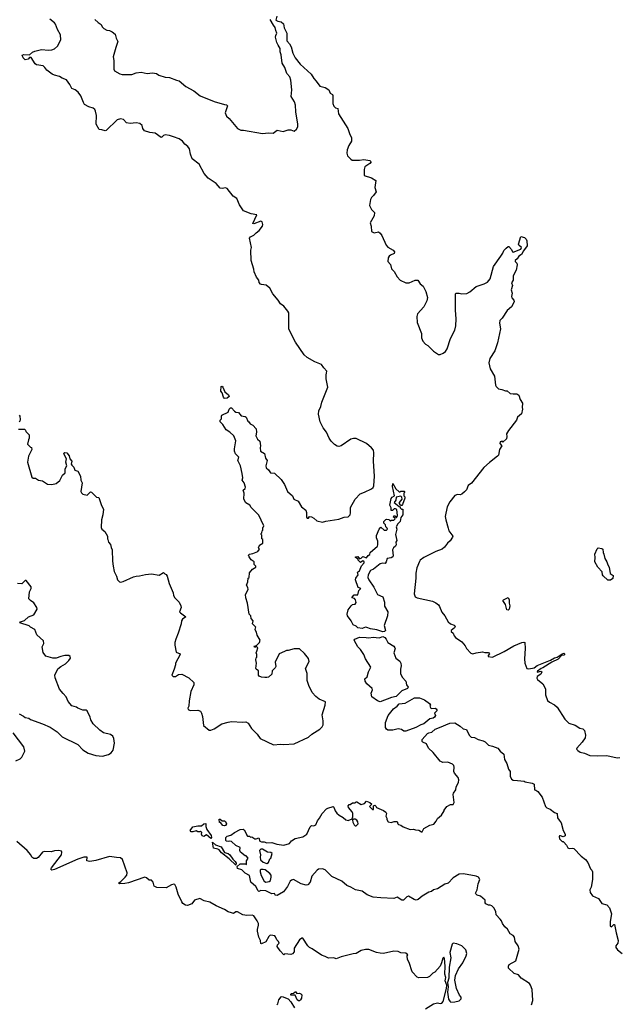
# Model space of a CAD drawing. Extents: x 2239781 to 2394849, y 665654 to 770575.
# Tile 10 of 147: x 2284660 to 2291628, y 685572 to 697040. Entities that reach past the tile are written whole.
import ezdxf

# ---------------------------------------------------------------- set-up
doc = ezdxf.new("R2010")
doc.units = 0

msp = doc.modelspace()

# ---------------------------------------------------------------- linework, layer by layer
at = {"layer": '0CON10XD'}
for points in [[(2288232, 692922), (2288235, 692948), (2288200, 692985), (2288174, 693024), (2288095, 693057), (2288005, 693104), (2287970, 693135), (2287869, 693285), (2287792, 693435), (2287792, 693625), (2287782, 693645), (2287735, 693703), (2287695, 693731), (2287669, 693775), (2287606, 693846), (2287571, 693915), (2287529, 693949), (2287475, 693954), (2287461, 693961), (2287448, 693978), (2287443, 694005), (2287415, 694042), (2287388, 694105), (2287386, 694135), (2287356, 694236), (2287351, 694355), (2287358, 694385), (2287334, 694495), (2287345, 694512), (2287385, 694530), (2287411, 694559), (2287448, 694585), (2287486, 694635), (2287491, 694655), (2287481, 694685), (2287465, 694694), (2287385, 694663), (2287373, 694665), (2287419, 694769), (2287355, 694780), (2287265, 694812), (2287220, 694885), (2287186, 694956), (2287145, 694986), (2287075, 695074), (2287055, 695081), (2287015, 695074), (2286995, 695078), (2286945, 695131), (2286853, 695193), (2286808, 695248), (2286749, 695359), (2286668, 695418), (2286647, 695475), (2286636, 695535), (2286616, 695565), (2286582, 695592), (2286555, 695626), (2286515, 695654), (2286452, 695675), (2286405, 695691), (2286355, 695698), (2286335, 695692), (2286315, 695670), (2286305, 695669), (2286238, 695718), (2286175, 695726), (2286113, 695745), (2286095, 695772), (2286086, 695806), (2286060, 695830), (2286015, 695838), (2285945, 695830), (2285905, 695840), (2285867, 695877), (2285835, 695884), (2285794, 695875), (2285665, 695748), (2285654, 695744), (2285615, 695758), (2285585, 695760), (2285549, 695825), (2285553, 695925), (2285544, 695975), (2285535, 695994), (2285515, 696010), (2285464, 696024), (2285415, 696053), (2285401, 696075), (2285373, 696153), (2285342, 696195), (2285305, 696223), (2285265, 696238), (2285244, 696285), (2285205, 696341), (2285155, 696358), (2285125, 696380), (2285065, 696393), (2285036, 696406), (2284975, 696453), (2284954, 696485), (2284935, 696501), (2284854, 696514), (2284840, 696525), (2284795, 696600), (2284775, 696600), (2284758, 696582), (2284724, 696574), (2284700, 696595), (2284690, 696625), (2284707, 696633), (2284775, 696630), (2284809, 696661), (2284838, 696675), (2284915, 696694), (2284995, 696687), (2285035, 696689), (2285065, 696699), (2285100, 696730), (2285139, 696805), (2285134, 696865), (2285100, 696925), (2285077, 696987), (2285065, 697005), (2285011, 697045)], [(2285533, 697043), (2285575, 697006), (2285610, 696985), (2285621, 696955), (2285638, 696938), (2285675, 696918), (2285705, 696914), (2285735, 696899), (2285771, 696871), (2285782, 696825), (2285803, 696785), (2285777, 696715), (2285748, 696608), (2285756, 696565), (2285754, 696464), (2285764, 696444), (2285825, 696409), (2285851, 696401), (2285965, 696402), (2286015, 696422), (2286075, 696430), (2286145, 696414), (2286205, 696422), (2286254, 696414), (2286280, 696395), (2286355, 696369), (2286405, 696366), (2286485, 696334), (2286515, 696329), (2286592, 696262), (2286685, 696212), (2286762, 696152), (2286925, 696086), (2287045, 696053), (2287067, 696047), (2287078, 696035), (2287052, 695955), (2287068, 695915), (2287098, 695888), (2287195, 695773), (2287235, 695752), (2287265, 695752), (2287485, 695713), (2287555, 695722), (2287612, 695718), (2287655, 695752), (2287725, 695737), (2287785, 695758), (2287815, 695758), (2287855, 695742), (2287882, 695765), (2287896, 695794), (2287896, 695825), (2287874, 695965), (2287872, 696045), (2287858, 696085), (2287821, 696145), (2287827, 696223), (2287817, 696337), (2287806, 696375), (2287768, 696415), (2287745, 696484), (2287714, 696535), (2287702, 696632), (2287691, 696665), (2287692, 696705), (2287668, 696745), (2287654, 696775), (2287639, 696835), (2287640, 696855), (2287652, 696885), (2287640, 696915), (2287635, 696950), (2287613, 696975), (2287574, 697044)], [(2287652, 697082), (2287640, 697035), (2287663, 697023), (2287705, 697016), (2287731, 696991), (2287738, 696945), (2287770, 696885), (2287768, 696795), (2287800, 696760), (2287821, 696725), (2287840, 696650), (2287867, 696595), (2287925, 696521), (2288054, 696405), (2288082, 696355), (2288111, 696325), (2288153, 696265), (2288215, 696249), (2288258, 696225), (2288272, 696185), (2288299, 696169), (2288306, 696156), (2288303, 696065), (2288315, 696032), (2288335, 696013), (2288364, 696004), (2288371, 695945), (2288481, 695771), (2288498, 695715), (2288521, 695665), (2288522, 695625), (2288491, 695575), (2288471, 695525), (2288469, 695485), (2288476, 695456), (2288514, 695414), (2288530, 695405), (2288614, 695404), (2288665, 695411), (2288735, 695399), (2288752, 695385), (2288735, 695364), (2288677, 695325), (2288668, 695295), (2288670, 695225), (2288755, 695198), (2288807, 695167), (2288794, 695085), (2288808, 695035), (2288779, 694991), (2288755, 694970), (2288742, 694945), (2288732, 694875), (2288755, 694830), (2288788, 694795), (2288787, 694757), (2288738, 694675), (2288750, 694635), (2288755, 694572), (2288785, 694558), (2288835, 694570), (2288854, 694554), (2288876, 694525), (2288925, 694412), (2288945, 694390), (2289007, 694357), (2289021, 694335), (2289018, 694315), (2288975, 694299), (2288959, 694285), (2288949, 694265), (2288946, 694225), (2288977, 694187), (2288989, 694139), (2289018, 694108), (2289054, 694044), (2289088, 694005), (2289155, 693974), (2289195, 693974), (2289265, 694006), (2289295, 694008), (2289323, 693965), (2289358, 693935), (2289388, 693875), (2289406, 693805), (2289399, 693765), (2289364, 693696), (2289292, 693615), (2289283, 693585), (2289286, 693515), (2289336, 693385), (2289337, 693335), (2289352, 693295), (2289385, 693262), (2289412, 693245), (2289475, 693178), (2289535, 693142), (2289555, 693142), (2289590, 693155), (2289618, 693175), (2289634, 693206), (2289674, 693325), (2289724, 693425), (2289738, 693475), (2289742, 693555), (2289734, 693655), (2289732, 693845), (2289737, 693853), (2289774, 693856), (2289805, 693847), (2289865, 693852), (2289901, 693869), (2289975, 693932), (2290065, 693962), (2290106, 693984), (2290135, 694020), (2290173, 694165), (2290262, 694285), (2290285, 694320), (2290295, 694350), (2290322, 694378), (2290345, 694400), (2290355, 694400), (2290385, 694362), (2290395, 694338), (2290405, 694331), (2290494, 694366), (2290499, 694385), (2290469, 694415), (2290466, 694425), (2290493, 694515), (2290535, 694504), (2290554, 694485), (2290561, 694465), (2290567, 694405), (2290526, 694346)], [(2290526, 694346), (2290501, 694305), (2290470, 694285), (2290451, 694255), (2290427, 694235), (2290427, 694225), (2290446, 694205), (2290451, 694185), (2290437, 694123), (2290402, 694055), (2290403, 694007), (2290384, 693975), (2290396, 693945), (2290381, 693895), (2290392, 693855), (2290385, 693815), (2290389, 693799), (2290413, 693773), (2290416, 693755), (2290383, 693697), (2290335, 693652), (2290277, 693563), (2290249, 693535), (2290246, 693505), (2290258, 693438), (2290223, 693275), (2290189, 693185), (2290134, 693095), (2290119, 693045), (2290135, 692972), (2290185, 692890), (2290198, 692785), (2290207, 692767), (2290235, 692742), (2290272, 692732), (2290315, 692718), (2290335, 692718), (2290368, 692688), (2290405, 692681), (2290445, 692682), (2290471, 692665), (2290487, 692615), (2290511, 692575), (2290507, 692525), (2290514, 692505), (2290500, 692450), (2290455, 692410), (2290442, 692375), (2290348, 692255), (2290328, 692215), (2290332, 692185), (2290325, 692160), (2290285, 692120), (2290275, 692130), (2290252, 692125), (2290248, 692105), (2290270, 692075), (2290243, 692035), (2290232, 691968), (2290222, 691955), (2290127, 691883), (2290064, 691826), (2289918, 691642), (2289880, 691615), (2289860, 691565), (2289839, 691541), (2289807, 691513), (2289785, 691508), (2289755, 691510), (2289725, 691498), (2289665, 691423), (2289634, 691365), (2289614, 691255), (2289619, 691215), (2289646, 691116), (2289656, 691086), (2289700, 691025), (2289698, 691012), (2289670, 690970), (2289640, 690945), (2289605, 690898), (2289578, 690875), (2289505, 690848), (2289365, 690777), (2289323, 690747), (2289312, 690728), (2289283, 690655), (2289272, 690595), (2289272, 690535), (2289252, 690352), (2289265, 690320), (2289285, 690308), (2289465, 690268), (2289505, 690248), (2289533, 690223), (2289546, 690206), (2289575, 690140), (2289608, 690098), (2289647, 690025), (2289673, 690005), (2289719, 689989), (2289728, 689978), (2289722, 689958), (2289682, 689925), (2289682, 689915), (2289704, 689894), (2289718, 689865), (2289734, 689844), (2289807, 689795), (2289846, 689746), (2289862, 689715), (2289911, 689661), (2289934, 689654), (2289974, 689664), (2290045, 689677), (2290075, 689668), (2290115, 689668), (2290128, 689655), (2290113, 689635), (2290112, 689622), (2290165, 689617), (2290298, 689682), (2290412, 689748), (2290505, 689788), (2290529, 689789), (2290538, 689785), (2290542, 689715), (2290534, 689595), (2290541, 689545), (2290564, 689485), (2290585, 689480), (2290648, 689492), (2290685, 689520), (2290838, 689582), (2290885, 689608), (2290916, 689614), (2290975, 689655), (2290995, 689661), (2291004, 689655), (2290995, 689638), (2290965, 689634), (2290927, 689593), (2290855, 689559), (2290749, 689491), (2290728, 689485), (2290687, 689453), (2290682, 689442), (2290725, 689451), (2290736, 689446), (2290725, 689416), (2290685, 689390), (2290681, 689371), (2290687, 689357), (2290748, 689305), (2290782, 689245), (2290782, 689175), (2290805, 689110), (2290825, 689090), (2290885, 689060), (2290915, 689032), (2291005, 688892), (2291052, 688845), (2291124, 688824), (2291178, 688788), (2291215, 688780), (2291235, 688760), (2291247, 688705), (2291240, 688675), (2291207, 688625), (2291143, 688557), (2291142, 688545), (2291155, 688529), (2291185, 688509), (2291235, 688499), (2291295, 688471), (2291385, 688467), (2291495, 688472), (2291615, 688443), (2291645, 688446)], [(2284645, 692270), (2284715, 692270), (2284728, 692258), (2284730, 692245), (2284770, 692205), (2284770, 692165), (2284763, 692147), (2284750, 692095), (2284785, 692060), (2284796, 692056), (2284802, 692035), (2284761, 691955), (2284749, 691885), (2284802, 691712), (2284815, 691700), (2284845, 691700), (2284878, 691678), (2284925, 691668), (2284985, 691632), (2285035, 691628), (2285085, 691640), (2285126, 691674), (2285160, 691735), (2285188, 691762), (2285191, 691809), (2285210, 691845), (2285196, 691885), (2285203, 691925), (2285174, 691985), (2285185, 692000), (2285210, 691995), (2285235, 691960), (2285242, 691925), (2285267, 691897), (2285258, 691865), (2285265, 691850), (2285290, 691830), (2285302, 691795), (2285335, 691780), (2285366, 691725), (2285373, 691675), (2285388, 691645), (2285373, 691545), (2285379, 691529), (2285395, 691512), (2285445, 691503), (2285485, 691540), (2285495, 691538), (2285555, 691480), (2285580, 691475), (2285611, 691381), (2285635, 691340), (2285629, 691275), (2285613, 691215), (2285609, 691125), (2285615, 691108), (2285649, 691079), (2285680, 691025), (2285680, 690995), (2285687, 690987), (2285693, 690953), (2285717, 690927), (2285723, 690893), (2285738, 690865), (2285739, 690735), (2285746, 690675), (2285759, 690615), (2285788, 690558), (2285800, 690515), (2285823, 690493), (2285835, 690489), (2285865, 690496), (2285985, 690551), (2286015, 690560), (2286055, 690561), (2286125, 690580), (2286195, 690586), (2286285, 690572), (2286335, 690600), (2286350, 690585), (2286365, 690580), (2286377, 690557), (2286398, 690475), (2286446, 690366), (2286452, 690332), (2286465, 690308), (2286517, 690255), (2286536, 690215), (2286541, 690195), (2286519, 690145), (2286530, 690130), (2286592, 690085), (2286553, 690057), (2286542, 690038), (2286538, 690005), (2286505, 689893), (2286476, 689825), (2286467, 689785), (2286467, 689755), (2286483, 689675), (2286526, 689656), (2286528, 689645), (2286472, 689545), (2286472, 689525), (2286458, 689475), (2286430, 689405), (2286445, 689390), (2286475, 689390), (2286508, 689412), (2286547, 689417), (2286630, 689375), (2286685, 689322), (2286688, 689295), (2286653, 689215), (2286631, 689105), (2286629, 689045), (2286618, 689022), (2286620, 689005), (2286644, 688994), (2286735, 689000), (2286765, 688985), (2286778, 688965), (2286789, 688925), (2286800, 688820), (2286865, 688767), (2286885, 688766), (2286925, 688780), (2287011, 688839), (2287085, 688859), (2287125, 688866), (2287255, 688857), (2287293, 688863), (2287318, 688845), (2287357, 688785), (2287425, 688718), (2287460, 688670), (2287615, 688593), (2287695, 688604), (2287735, 688600), (2287855, 688606), (2288020, 688685), (2288060, 688720), (2288154, 688776), (2288182, 688805), (2288193, 688827), (2288193, 688875), (2288181, 688945), (2288217, 689055), (2288218, 689095), (2288145, 689127), (2288106, 689156), (2288065, 689202), (2288024, 689285), (2288006, 689344), (2288006, 689426), (2287986, 689485), (2288030, 689565), (2288021, 689601), (2287975, 689660), (2287915, 689712), (2287855, 689712), (2287785, 689692), (2287765, 689692), (2287742, 689682), (2287682, 689655), (2287633, 689557), (2287642, 689505), (2287635, 689490), (2287600, 689455), (2287593, 689417), (2287555, 689383), (2287535, 689377), (2287515, 689379), (2287475, 689384), (2287448, 689395), (2287441, 689405), (2287438, 689455), (2287413, 689475), (2287410, 689485), (2287416, 689545), (2287410, 689585), (2287413, 689607), (2287420, 689615), (2287420, 689645), (2287412, 689665), (2287422, 689685), (2287430, 689725), (2287415, 689740), (2287405, 689730), (2287395, 689730), (2287390, 689745), (2287418, 689752), (2287453, 689787), (2287458, 689815), (2287423, 689873), (2287418, 689905), (2287400, 689935), (2287403, 689957), (2287410, 689965), (2287370, 690005), (2287377, 690037), (2287353, 690065), (2287350, 690095), (2287330, 690115), (2287312, 690245), (2287292, 690305), (2287288, 690345), (2287320, 690405), (2287317, 690427), (2287300, 690455), (2287317, 690493), (2287320, 690535), (2287330, 690545), (2287333, 690597), (2287371, 690639), (2287408, 690665), (2287408, 690675), (2287388, 690695), (2287388, 690725), (2287355, 690748), (2287329, 690785), (2287323, 690805), (2287335, 690814), (2287375, 690822), (2287430, 690845), (2287450, 690875), (2287442, 690882), (2287440, 690895), (2287448, 690902), (2287452, 690918), (2287490, 690945), (2287490, 690985), (2287480, 690995), (2287480, 691035), (2287470, 691045), (2287470, 691055), (2287480, 691065), (2287483, 691087), (2287490, 691095), (2287490, 691125), (2287498, 691132), (2287500, 691145), (2287472, 691212), (2287445, 691268), (2287355, 691360), (2287340, 691385), (2287294, 691414), (2287269, 691455), (2287272, 691525), (2287261, 691559), (2287285, 691580), (2287288, 691595), (2287271, 691645), (2287251, 691675), (2287256, 691705), (2287251, 691755), (2287230, 691845), (2287199, 691905), (2287210, 691945), (2287170, 691985), (2287160, 692015), (2287159, 692041), (2287177, 692135), (2287153, 692195), (2287107, 692237), (2287062, 692262), (2287026, 692326), (2286992, 692355), (2286992, 692375), (2287009, 692391), (2287007, 692423), (2287013, 692435), (2287085, 692470), (2287100, 692505), (2287112, 692518), (2287125, 692520), (2287159, 692479), (2287175, 692470), (2287208, 692465), (2287236, 692426), (2287285, 692420), (2287295, 692410), (2287314, 692364), (2287326, 692356), (2287344, 692334), (2287375, 692318), (2287412, 692275), (2287418, 692235), (2287410, 692195), (2287428, 692155), (2287455, 692130), (2287464, 692075), (2287458, 692055), (2287461, 692015), (2287509, 691989), (2287520, 691935), (2287540, 691905), (2287524, 691845), (2287530, 691820), (2287556, 691796), (2287581, 691761), (2287625, 691760), (2287703, 691683), (2287742, 691625), (2287778, 691545), (2287836, 691496), (2287852, 691455), (2287901, 691431), (2287940, 691365), (2287989, 691329), (2287999, 691299), (2287997, 691245), (2288005, 691233), (2288022, 691235), (2288035, 691252), (2288055, 691251), (2288085, 691236), (2288118, 691205), (2288185, 691188), (2288225, 691199), (2288375, 691221), (2288435, 691246), (2288485, 691250), (2288505, 691275), (2288512, 691295), (2288510, 691360), (2288564, 691455), (2288623, 691517), (2288672, 691538), (2288756, 691575), (2288775, 691592), (2288782, 691612), (2288790, 691725), (2288777, 691897), (2288782, 691995), (2288778, 692025), (2288755, 692054), (2288695, 692103), (2288575, 692162), (2288545, 692162), (2288515, 692153), (2288402, 692075), (2288375, 692069), (2288354, 692074), (2288324, 692094), (2288285, 692132), (2288263, 692165), (2288230, 692235), (2288193, 692285), (2288157, 692355), (2288137, 692445), (2288141, 692485), (2288166, 692535), (2288178, 692585), (2288245, 692760), (2288226, 692856), (2288226, 692904), (2288232, 692922)], [(2287045, 692628), (2287032, 692642), (2287018, 692695), (2287003, 692715), (2287005, 692768), (2287015, 692770), (2287025, 692760), (2287047, 692707), (2287091, 692671), (2287097, 692653), (2287075, 692632), (2287045, 692628)], [(2284652, 692435), (2284662, 692422), (2284666, 692385), (2284662, 692365), (2284655, 692358)], [(2288885, 689911), (2288815, 689935), (2288745, 689947), (2288702, 689962), (2288685, 689963), (2288645, 689950), (2288597, 689957), (2288575, 689977), (2288543, 689993), (2288519, 690039), (2288477, 690095), (2288470, 690115), (2288484, 690165), (2288517, 690215), (2288535, 690230), (2288565, 690232), (2288576, 690254), (2288570, 690285), (2288557, 690297), (2288530, 690305), (2288530, 690315), (2288555, 690340), (2288595, 690340), (2288608, 690392), (2288630, 690415), (2288600, 690425), (2288568, 690515), (2288572, 690535), (2288600, 690575), (2288593, 690607), (2288615, 690620), (2288639, 690681), (2288668, 690715), (2288668, 690725), (2288655, 690738), (2288625, 690718), (2288600, 690745), (2288598, 690758), (2288570, 690775), (2288570, 690785), (2288596, 690786), (2288615, 690760), (2288635, 690768), (2288655, 690788), (2288695, 690772), (2288715, 690798), (2288735, 690810), (2288740, 690835), (2288825, 690910), (2288830, 690925), (2288827, 690965), (2288813, 691005), (2288813, 691033), (2288845, 691108), (2288865, 691130), (2288903, 691093), (2288930, 691095), (2288940, 691105), (2288937, 691117), (2288922, 691135), (2288918, 691158), (2288900, 691175), (2288900, 691195), (2288922, 691218), (2288935, 691222), (2288958, 691218), (2288975, 691200), (2288985, 691210), (2289015, 691210), (2289030, 691225), (2289028, 691238), (2289010, 691245), (2289015, 691260), (2289025, 691260), (2289045, 691240), (2289058, 691265), (2289048, 691335), (2289035, 691342), (2289018, 691342), (2288998, 691322), (2288982, 691322), (2288982, 691355), (2288970, 691385), (2288982, 691465), (2288995, 691480), (2289022, 691495), (2289000, 691605), (2289005, 691640), (2289040, 691575), (2289075, 691540), (2289085, 691540), (2289095, 691550), (2289135, 691550), (2289140, 691545), (2289140, 691535), (2289130, 691525), (2289130, 691495), (2289142, 691482), (2289142, 691468), (2289117, 691393), (2289108, 691382), (2289092, 691382), (2289090, 691395), (2289080, 691405), (2289080, 691415), (2289110, 691455), (2289108, 691478), (2289095, 691490), (2289043, 691477), (2289038, 691445), (2289020, 691415), (2289075, 691370), (2289088, 691368), (2289090, 691355), (2289105, 691340), (2289118, 691338), (2289120, 691275), (2289098, 691242), (2289087, 691195), (2289061, 691169), (2289043, 691135), (2289049, 691105), (2289036, 691046), (2289050, 690975), (2289040, 690955), (2289042, 690925), (2289035, 690910), (2289011, 690889), (2288998, 690865), (2289007, 690795), (2289002, 690785), (2288985, 690774), (2288937, 690763), (2288926, 690725), (2288915, 690708), (2288885, 690709), (2288855, 690703), (2288779, 690641), (2288745, 690624), (2288716, 690574), (2288712, 690542), (2288724, 690515), (2288781, 690431), (2288824, 690344), (2288885, 690320), (2288906, 690256), (2288908, 690208), (2288944, 690144), (2288943, 690097), (2288904, 689985), (2288916, 689925), (2288905, 689913), (2288885, 689911)], [(2291505, 690514), (2291451, 690561), (2291444, 690575), (2291440, 690610), (2291390, 690665), (2291354, 690725), (2291360, 690775), (2291353, 690815), (2291382, 690878), (2291393, 690887), (2291435, 690882), (2291447, 690875), (2291450, 690835), (2291460, 690815), (2291469, 690765), (2291496, 690726), (2291505, 690690), (2291520, 690665), (2291531, 690591), (2291568, 690565), (2291565, 690530), (2291535, 690514), (2291505, 690514)], [(2284655, 688954), (2284705, 688930), (2284725, 688913), (2284766, 688906), (2284785, 688888), (2284925, 688839), (2285015, 688799), (2285095, 688744), (2285155, 688686), (2285335, 688600), (2285395, 688536), (2285455, 688497), (2285545, 688471), (2285625, 688464), (2285695, 688483), (2285725, 688503), (2285747, 688533), (2285764, 688615), (2285755, 688670), (2285743, 688695), (2285715, 688716), (2285635, 688733), (2285592, 688765), (2285515, 688840), (2285488, 688885), (2285482, 688915), (2285445, 688990), (2285435, 689000), (2285395, 689000), (2285335, 689022), (2285322, 689032), (2285265, 689050), (2285225, 689098), (2285199, 689155), (2285165, 689194), (2285124, 689244), (2285074, 689374), (2285068, 689405), (2285105, 689478), (2285138, 689505), (2285192, 689538), (2285233, 689575), (2285252, 689605), (2285248, 689625), (2285233, 689633), (2285186, 689634), (2285140, 689625), (2285085, 689604), (2285045, 689602), (2284965, 689628), (2284935, 689668), (2284922, 689735), (2284941, 689775), (2284938, 689805), (2284859, 689875), (2284835, 689938), (2284786, 689966), (2284772, 689982), (2284662, 690015), (2284668, 690025), (2284715, 690043), (2284763, 690087), (2284823, 690107), (2284862, 690175), (2284860, 690195), (2284825, 690250), (2284785, 690274), (2284768, 690295), (2284775, 690378), (2284792, 690415), (2284792, 690435), (2284735, 690507), (2284722, 690508), (2284685, 690468), (2284635, 690472)], [(2290345, 690162), (2290332, 690165), (2290315, 690230), (2290282, 690275), (2290290, 690285), (2290345, 690312), (2290359, 690285), (2290357, 690245), (2290364, 690215), (2290357, 690175), (2290345, 690162)], [(2288855, 689094), (2288825, 689108), (2288760, 689155), (2288751, 689195), (2288767, 689235), (2288762, 689252), (2288701, 689305), (2288683, 689335), (2288678, 689362), (2288705, 689388), (2288720, 689445), (2288749, 689499), (2288684, 689595), (2288665, 689645), (2288625, 689705), (2288594, 689735), (2288556, 689805), (2288554, 689815), (2288560, 689825), (2288615, 689849), (2288694, 689846), (2288725, 689839), (2288775, 689850), (2288845, 689839), (2288885, 689855), (2288911, 689845), (2288927, 689825), (2288945, 689787), (2289013, 689745), (2289026, 689725), (2289030, 689715), (2289014, 689664), (2289039, 689605), (2289085, 689568), (2289095, 689547), (2289100, 689515), (2289093, 689477), (2289094, 689425), (2289111, 689382), (2289154, 689335), (2289162, 689295), (2289182, 689265), (2289175, 689249), (2289109, 689222), (2289043, 689157), (2288986, 689145), (2288855, 689094)], [(2289133, 688753), (2289105, 688772), (2289065, 688780), (2289005, 688764), (2288945, 688766), (2288929, 688775), (2288919, 688795), (2288918, 688855), (2288949, 688935), (2289011, 689015), (2289055, 689045), (2289075, 689071), (2289145, 689079), (2289255, 689140), (2289315, 689142), (2289370, 689120), (2289430, 689075), (2289440, 689055), (2289432, 689045), (2289445, 689022), (2289457, 689017), (2289495, 689020), (2289507, 689015), (2289518, 688995), (2289488, 688965), (2289498, 688935), (2289490, 688915), (2289474, 688905), (2289435, 688896), (2289365, 688837), (2289331, 688829), (2289272, 688795), (2289155, 688754), (2289133, 688753)], [(2287825, 687478), (2287866, 687504), (2287957, 687523), (2288002, 687555), (2288040, 687640), (2288055, 687653), (2288085, 687650), (2288105, 687664), (2288125, 687708), (2288151, 687739), (2288182, 687795), (2288231, 687849), (2288245, 687858), (2288307, 687877), (2288318, 687868), (2288333, 687825), (2288350, 687800), (2288377, 687775), (2288425, 687748), (2288455, 687721), (2288485, 687714), (2288528, 687732), (2288538, 687755), (2288537, 687795), (2288530, 687815), (2288488, 687865), (2288482, 687885), (2288495, 687900), (2288505, 687900), (2288535, 687918), (2288565, 687920), (2288575, 687930), (2288585, 687930), (2288635, 687898), (2288675, 687912), (2288695, 687940), (2288735, 687923), (2288760, 687905), (2288730, 687875), (2288765, 687840), (2288778, 687842), (2288780, 687885), (2288795, 687890), (2288810, 687875), (2288813, 687863), (2288895, 687830), (2288922, 687812), (2288930, 687795), (2288920, 687765), (2288932, 687742), (2288932, 687725), (2288949, 687699), (2288985, 687690), (2289017, 687703), (2289055, 687700), (2289060, 687675), (2289070, 687665), (2289095, 687660), (2289125, 687638), (2289205, 687609), (2289245, 687611), (2289267, 687603), (2289305, 687602), (2289335, 687580), (2289345, 687580), (2289365, 687618), (2289435, 687658), (2289479, 687671), (2289508, 687705), (2289522, 687735), (2289568, 687775), (2289600, 687825), (2289600, 687835), (2289632, 687875), (2289675, 687898), (2289705, 687900), (2289717, 687923), (2289704, 688016), (2289708, 688032), (2289735, 688070), (2289740, 688105), (2289766, 688155), (2289771, 688185), (2289762, 688212), (2289720, 688265), (2289713, 688283), (2289719, 688335), (2289714, 688355), (2289698, 688368), (2289645, 688391), (2289587, 688387), (2289554, 688405), (2289471, 688505), (2289420, 688555), (2289394, 688605), (2289354, 688624), (2289343, 688635), (2289345, 688655), (2289406, 688725), (2289424, 688736), (2289457, 688743), (2289495, 688776), (2289545, 688798), (2289665, 688848), (2289725, 688849), (2289785, 688813), (2289822, 688782), (2289862, 688772), (2289891, 688705), (2289915, 688682), (2289955, 688679), (2289995, 688656), (2290055, 688641), (2290079, 688628), (2290115, 688591), (2290165, 688579), (2290224, 688554), (2290251, 688521), (2290296, 688485), (2290302, 688425), (2290330, 688375), (2290351, 688311), (2290370, 688285), (2290368, 688228), (2290385, 688194), (2290405, 688184), (2290455, 688177), (2290533, 688173), (2290545, 688162), (2290625, 688148), (2290650, 688135), (2290652, 688072), (2290668, 688068), (2290689, 688049), (2290742, 687985), (2290782, 687875), (2290795, 687862), (2290836, 687846), (2290885, 687807), (2290916, 687796), (2290920, 687745), (2290938, 687718), (2290961, 687685), (2290986, 687596), (2291008, 687555), (2291008, 687535), (2290987, 687523), (2290955, 687536), (2290942, 687535), (2290938, 687525), (2290945, 687500), (2290975, 687470), (2290985, 687470), (2290995, 687460), (2291026, 687426), (2291042, 687395), (2291055, 687388), (2291095, 687390), (2291110, 687385), (2291196, 687296), (2291245, 687257), (2291274, 687224), (2291305, 687150), (2291320, 687135), (2291328, 687115), (2291326, 687025), (2291313, 686935), (2291298, 686905), (2291300, 686875), (2291328, 686835), (2291397, 686805), (2291435, 686748), (2291495, 686731), (2291526, 686697), (2291550, 686625), (2291532, 686535), (2291532, 686485), (2291547, 686473), (2291575, 686500), (2291585, 686500), (2291601, 686405), (2291626, 686315), (2291624, 686286), (2291600, 686255), (2291600, 686235), (2291617, 686207), (2291671, 686165)], [(2284615, 688407), (2284667, 688433), (2284685, 688450), (2284719, 688521), (2284710, 688570), (2284583, 688735)], [(2287045, 687649), (2287023, 687653), (2286998, 687688), (2286985, 687690), (2286982, 687728), (2286995, 687730), (2287015, 687710), (2287045, 687710), (2287055, 687700), (2287066, 687675), (2287055, 687654), (2287045, 687649)], [(2288575, 687652), (2288589, 687661), (2288598, 687675), (2288596, 687696), (2288585, 687718), (2288565, 687730), (2288545, 687730), (2288532, 687718), (2288537, 687695), (2288555, 687662), (2288565, 687652), (2288575, 687652)], [(2286885, 687502), (2286835, 687547), (2286805, 687528), (2286784, 687534), (2286778, 687555), (2286780, 687575), (2286765, 687590), (2286755, 687580), (2286735, 687580), (2286715, 687592), (2286675, 687580), (2286655, 687580), (2286643, 687597), (2286675, 687640), (2286735, 687652), (2286775, 687650), (2286802, 687675), (2286825, 687678), (2286826, 687645), (2286837, 687607), (2286889, 687539), (2286893, 687515), (2286885, 687502)], [(2290617, 685565), (2290634, 685615), (2290624, 685744), (2290606, 685795), (2290592, 685815), (2290495, 685878), (2290465, 685914), (2290415, 685930), (2290350, 685995), (2290348, 686015), (2290359, 686035), (2290435, 686080), (2290472, 686215), (2290462, 686255), (2290428, 686305), (2290419, 686355), (2290405, 686373), (2290368, 686395), (2290339, 686449), (2290306, 686475), (2290278, 686515), (2290269, 686545), (2290254, 686565), (2290205, 686613), (2290201, 686655), (2290179, 686695), (2290155, 686718), (2290135, 686728), (2290115, 686728), (2290085, 686742), (2290078, 686755), (2290077, 686785), (2290025, 686833), (2289985, 686842), (2289969, 686859), (2289967, 686865), (2289986, 686905), (2289998, 686975), (2290014, 687025), (2290002, 687052), (2289975, 687065), (2289825, 687090), (2289775, 687087), (2289706, 687045), (2289649, 686985), (2289609, 686971), (2289525, 686916), (2289475, 686907), (2289455, 686887), (2289423, 686877), (2289345, 686832), (2289298, 686792), (2289275, 686787), (2289251, 686791), (2289185, 686832), (2289167, 686825), (2289127, 686787), (2289107, 686787), (2289055, 686819), (2289015, 686804), (2288865, 686812), (2288775, 686822), (2288706, 686846), (2288645, 686891), (2288570, 686905), (2288516, 686936), (2288469, 686955), (2288408, 687008), (2288295, 687061), (2288215, 687140), (2288185, 687149), (2288136, 687146), (2288121, 687135), (2288061, 687065), (2288040, 686995), (2288015, 686962), (2287995, 686958), (2287935, 686977), (2287845, 687027), (2287822, 687018), (2287807, 687005), (2287776, 686945), (2287729, 686881), (2287655, 686839), (2287635, 686842), (2287632, 686848), (2287625, 686862), (2287595, 686859), (2287525, 686893), (2287465, 686898), (2287445, 686888), (2287435, 686894), (2287409, 686945), (2287352, 686995), (2287334, 687074), (2287285, 687101), (2287247, 687137), (2287197, 687155), (2287193, 687177), (2287225, 687208), (2287285, 687210), (2287298, 687202), (2287300, 687245), (2287320, 687275), (2287295, 687300), (2287285, 687300), (2287230, 687345), (2287222, 687365), (2287228, 687398), (2287175, 687420), (2287125, 687470), (2287105, 687474), (2287085, 687468), (2287064, 687474), (2287059, 687485), (2287061, 687515), (2287075, 687529), (2287118, 687542), (2287160, 687575), (2287225, 687609), (2287263, 687613), (2287272, 687605), (2287300, 687555), (2287300, 687545), (2287312, 687532), (2287335, 687530), (2287345, 687520), (2287362, 687522), (2287395, 687498), (2287412, 687498), (2287442, 687512), (2287454, 687474), (2287474, 687464), (2287505, 687466), (2287535, 687453), (2287593, 687457), (2287653, 687437), (2287735, 687427), (2287800, 687445), (2287825, 687478)], [(2288541, 686159), (2288403, 686127), (2288345, 686102), (2288315, 686112), (2288255, 686108), (2288215, 686130), (2288174, 686144), (2288065, 686217), (2288032, 686232), (2288012, 686252), (2287955, 686342), (2287945, 686343), (2287915, 686323), (2287853, 686227), (2287853, 686185), (2287835, 686162), (2287815, 686153), (2287745, 686160), (2287735, 686150), (2287692, 686195), (2287658, 686245), (2287662, 686265), (2287682, 686285), (2287673, 686305), (2287652, 686325), (2287639, 686359), (2287628, 686368), (2287585, 686378), (2287572, 686375), (2287558, 686362), (2287525, 686301), (2287475, 686277), (2287465, 686282), (2287464, 686315), (2287442, 686355), (2287429, 686425), (2287428, 686445), (2287441, 686495), (2287438, 686512), (2287425, 686543), (2287385, 686602), (2287365, 686609), (2287305, 686608), (2287256, 686616), (2287195, 686649), (2287175, 686648), (2287149, 686631), (2287126, 686636), (2287088, 686648), (2287045, 686677), (2286945, 686720), (2286875, 686761), (2286808, 686778), (2286755, 686806), (2286696, 686784), (2286665, 686743), (2286615, 686722), (2286588, 686728), (2286558, 686748), (2286546, 686765), (2286504, 686855), (2286483, 686935), (2286466, 686966), (2286455, 686972), (2286426, 686964), (2286365, 686928), (2286255, 686932), (2286225, 686950), (2286214, 686994), (2286195, 687020), (2286165, 687019), (2286136, 687047), (2286115, 687052), (2285925, 686986), (2285885, 686978), (2285820, 686975), (2285810, 686985), (2285839, 687002), (2285888, 687052), (2285906, 687075), (2285912, 687102), (2285858, 687258), (2285835, 687280), (2285785, 687283), (2285704, 687294), (2285545, 687246), (2285475, 687237), (2285455, 687238), (2285442, 687245), (2285447, 687287), (2285406, 687286), (2285335, 687263), (2285065, 687143), (2285035, 687136), (2285024, 687145), (2285030, 687160), (2285148, 687315), (2285152, 687345), (2285147, 687357), (2285115, 687362), (2285065, 687360), (2285025, 687348), (2284945, 687352), (2284927, 687343), (2284875, 687282), (2284855, 687272), (2284825, 687272), (2284800, 687285), (2284790, 687315), (2284746, 687365), (2284625, 687469)], [(2287175, 687192), (2287099, 687268), (2287007, 687335), (2286981, 687371), (2286965, 687381), (2286915, 687390), (2286905, 687460), (2286939, 687429), (2287005, 687408), (2287045, 687340), (2287085, 687327), (2287105, 687313), (2287141, 687261), (2287169, 687235), (2287179, 687215), (2287175, 687192)], [(2287535, 687214), (2287557, 687225), (2287572, 687265), (2287584, 687276), (2287597, 687327), (2287585, 687342), (2287545, 687343), (2287485, 687380), (2287465, 687380), (2287453, 687365), (2287463, 687315), (2287459, 687285), (2287463, 687255), (2287495, 687226), (2287535, 687214)], [(2287525, 686993), (2287565, 687003), (2287578, 687015), (2287588, 687052), (2287587, 687075), (2287571, 687095), (2287517, 687137), (2287495, 687144), (2287468, 687142), (2287460, 687135), (2287460, 687115), (2287472, 687072), (2287505, 687008), (2287525, 686993)], [(2289677, 685597), (2289725, 685602), (2289775, 685612), (2289800, 685635), (2289798, 685655), (2289779, 685679), (2289746, 685756), (2289726, 685855), (2289734, 685906), (2289766, 685984), (2289819, 686055), (2289858, 686135), (2289864, 686165), (2289853, 686205), (2289805, 686254), (2289750, 686275), (2289705, 686283), (2289695, 686273), (2289668, 686175), (2289679, 686115), (2289658, 686005), (2289656, 685875), (2289640, 685825), (2289646, 685776), (2289638, 685715), (2289653, 685633), (2289665, 685610), (2289677, 685597)], [(2289385, 685518), (2289475, 685578), (2289525, 685590), (2289555, 685583), (2289573, 685587), (2289588, 685605), (2289628, 685755), (2289630, 685795), (2289614, 685844), (2289620, 685885), (2289608, 685925), (2289614, 686015), (2289606, 686105), (2289595, 686120), (2289585, 686110), (2289571, 686055), (2289554, 686016), (2289493, 685947), (2289470, 685935), (2289430, 685895), (2289406, 685884), (2289305, 685880), (2289285, 685888), (2289229, 685949), (2289195, 686060), (2289173, 686093), (2289170, 686135), (2289177, 686147), (2289155, 686168), (2289095, 686173), (2289065, 686187), (2289015, 686193), (2288895, 686164), (2288855, 686166), (2288814, 686174), (2288725, 686210), (2288685, 686210), (2288635, 686198), (2288576, 686164), (2288541, 686159)], [(2287652, 685568), (2287663, 685577), (2287678, 685625), (2287705, 685660), (2287715, 685662), (2287786, 685636), (2287815, 685603), (2287857, 685533)], [(2287915, 685612), (2287905, 685612), (2287888, 685625), (2287868, 685678), (2287815, 685680), (2287815, 685690), (2287825, 685700), (2287848, 685702), (2287865, 685718), (2287876, 685716), (2287885, 685700), (2287915, 685702), (2287933, 685693), (2287942, 685682), (2287940, 685645), (2287930, 685625), (2287915, 685612)]]:
    msp.add_lwpolyline(points, dxfattribs=at)

doc.saveas('drawing.dxf')
